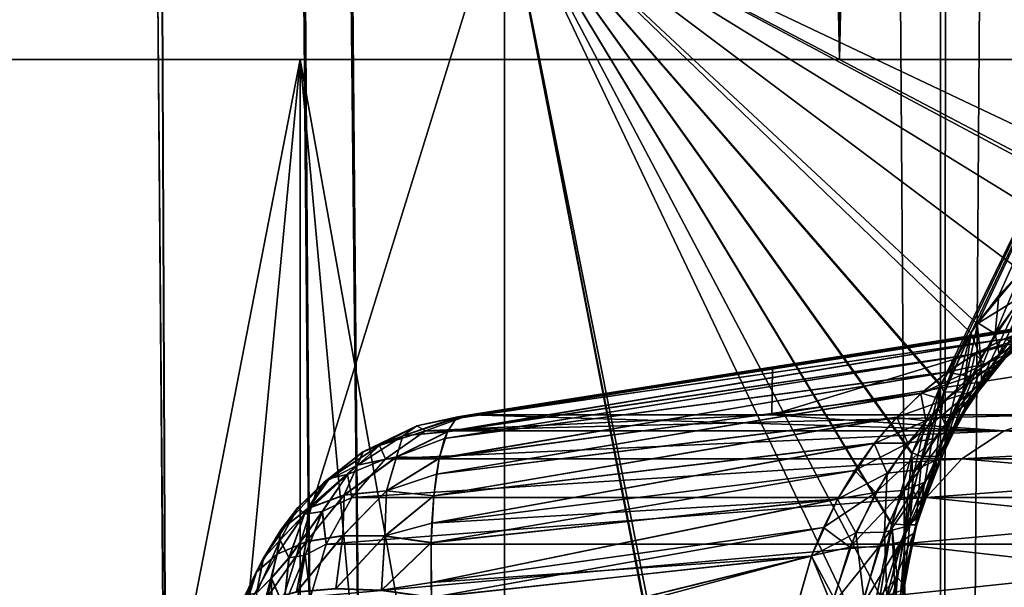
# Model space of a CAD drawing. Header units: metres. Extents: x -24 to 24, y -69 to 184.
# Tile 154 of 256: x 15.232 to 16.864, y -60.174 to -59.234. Entities that reach past the tile are written whole.
import ezdxf

# ---------------------------------------------------------------- set-up
doc = ezdxf.new("R2010")
doc.units = ezdxf.units.M
for name, color, linetype in [('14', 7, 'CONTINUOUS'), ('15', 7, 'CONTINUOUS'), ('154', 7, 'CONTINUOUS'), ('156', 7, 'CONTINUOUS'), ('222', 7, 'CONTINUOUS'), ('228', 7, 'CONTINUOUS'), ('269', 7, 'CONTINUOUS'), ('270', 7, 'CONTINUOUS'), ('278', 7, 'CONTINUOUS'), ('279', 7, 'CONTINUOUS'), ('341', 7, 'CONTINUOUS'), ('351', 7, 'CONTINUOUS'), ('367', 7, 'CONTINUOUS'), ('369', 7, 'CONTINUOUS'), ('4004', 7, 'CONTINUOUS'), ('4006', 7, 'CONTINUOUS'), ('560', 2, 'CONTINUOUS'), ('561', 2, 'CONTINUOUS'), ('562', 2, 'CONTINUOUS'), ('569', 2, 'CONTINUOUS'), ('570', 2, 'CONTINUOUS')]:
    doc.layers.add(name, color=color, linetype=linetype)

msp = doc.modelspace()

# ---------------------------------------------------------------- linework, layer by layer
at = {"layer": '14'}
for points in [[(16.035446, -63.111337, 12.61049), (14.764143, -59.007862, 14.077645), (14.764137, -63.111337, 14.077651)], [(16.035453, -59.007862, 12.610482), (14.764143, -59.007862, 14.077645), (16.035446, -63.111337, 12.61049)], [(16.035453, -59.007862, 12.610482), (16.035446, -63.111337, 12.61049), (16.67749, -62.330574, 11.748248)], [(16.658004, -62.21211, 11.775861), (16.035453, -59.007862, 12.610482), (16.67749, -62.330574, 11.748248)], [(16.651748, -62.096394, 11.784705), (16.035453, -59.007862, 12.610482), (16.658004, -62.21211, 11.775861)], [(16.651748, -60.303606, 11.784705), (16.035453, -59.007862, 12.610482), (16.651748, -62.096394, 11.784705)], [(16.657932, -60.188578, 11.775963), (16.035453, -59.007862, 12.610482), (16.651748, -60.303606, 11.784705)], [(16.677231, -60.070614, 11.748616), (16.035453, -59.007862, 12.610482), (16.657932, -60.188578, 11.775963)], [(16.710465, -59.953135, 11.701298), (16.035453, -59.007862, 12.610482), (16.677231, -60.070614, 11.748616)], [(16.757882, -59.840462, 11.633288), (16.035453, -59.007862, 12.610482), (16.710465, -59.953135, 11.701298)], [(16.80851, -59.752993, 11.560017), (16.035453, -59.007862, 12.610482), (16.757882, -59.840462, 11.633288)], [(16.818864, -59.73787, 11.544947), (16.035453, -59.007862, 12.610482), (16.80851, -59.752993, 11.560017)], [(16.891612, -59.650939, 11.438244), (16.035453, -59.007862, 12.610482), (16.818864, -59.73787, 11.544947)], [(16.97259, -59.585505, 11.317738), (16.035453, -59.007862, 12.610482), (16.891612, -59.650939, 11.438244)], [(17.048226, -59.548453, 11.203482), (16.035453, -59.007862, 12.610482), (16.97259, -59.585505, 11.317738)], [(17.057309, -59.545456, 11.189648), (16.035453, -59.007862, 12.610482), (17.048226, -59.548453, 11.203482)], [(17.14141, -59.53218, 11.060382), (16.035453, -59.007862, 12.610482), (17.057309, -59.545456, 11.189648)], [(17.161541, -59.007862, 11.029122), (16.035453, -59.007862, 12.610482), (17.14141, -59.53218, 11.060382)]]:
    msp.add_3dface(points, dxfattribs=at)
at = {"layer": '15'}
for points in [[(14.764164, -59.007862, -14.077623), (16.035476, -59.007862, -12.610453), (14.764166, -63.111337, -14.077621)], [(14.764166, -63.111337, -14.077621), (16.035476, -59.007862, -12.610453), (16.035478, -63.111337, -12.61045)], [(16.710899, -59.951854, -11.700677), (16.035476, -59.007862, -12.610453), (16.758581, -59.839079, -11.632281)], [(16.67749, -60.069426, -11.748248), (16.035476, -59.007862, -12.610453), (16.710899, -59.951854, -11.700677)], [(16.035478, -63.111337, -12.61045), (16.035476, -59.007862, -12.610453), (16.67749, -60.069426, -11.748248)], [(16.035476, -59.007862, -12.610453), (17.161563, -59.007862, -11.029087), (16.758581, -59.839079, -11.632281)], [(16.758581, -59.839079, -11.632281), (17.161563, -59.007862, -11.029087), (16.787595, -59.786167, -11.590369)], [(16.787595, -59.786167, -11.590369), (17.161563, -59.007862, -11.029087), (16.808775, -59.752594, -11.559632)], [(16.808775, -59.752594, -11.559632), (17.161563, -59.007862, -11.029087), (16.819796, -59.736546, -11.54359)], [(16.819796, -59.736546, -11.54359), (17.161563, -59.007862, -11.029087), (16.854889, -59.690942, -11.49229)], [(16.854889, -59.690942, -11.49229), (17.161563, -59.007862, -11.029087), (16.8925, -59.650062, -11.436934)], [(16.658004, -60.18789, -11.775861), (16.035478, -63.111337, -12.61045), (16.67749, -60.069426, -11.748248)]]:
    msp.add_3dface(points, dxfattribs=at)
at = {"layer": '154'}
for points in [[(15.233942, -5.140339, 1.549284), (15.476573, -61, 3.180517), (14.999131, -5.140339, 3.082102)], [(15.476573, -61, 3.180517), (15.0754, -61, 4.729937), (14.999131, -5.140339, 3.082102)], [(15.31252, -5.140339), (15.718935, -61, 1.598459), (15.233942, -5.140339, 1.549284)], [(15.718935, -61, 1.598459), (15.476573, -61, 3.180517), (15.233942, -5.140339, 1.549284)], [(15.8, -61), (15.718935, -61, 1.598459), (15.31252, -5.140339)]]:
    msp.add_3dface(points, dxfattribs=at)
at = {"layer": '156'}
for points in [[(15.476695, -61, -3.179925), (14.999131, -5.140339, -3.082102), (15.075671, -61, -4.729073)], [(15.233942, -5.140339, -1.549284), (14.999131, -5.140339, -3.082102), (15.476695, -61, -3.179925)], [(15.718966, -61, -1.598159), (15.233942, -5.140339, -1.549284), (15.476695, -61, -3.179925)], [(15.8, -61), (15.233942, -5.140339, -1.549284), (15.718966, -61, -1.598159)], [(15.8, -61), (15.31252, -5.140339), (15.233942, -5.140339, -1.549284)]]:
    msp.add_3dface(points, dxfattribs=at)
at = {"layer": '222'}
for points in [[(15.978452, -59.888575, 10.879286), (16.957074, -59.734053, 11.022035), (15.958423, -59.8921, 10.980157)], [(16.957074, -59.734053, 11.022035), (16.910087, -59.745466, 11.074029), (15.958423, -59.8921, 10.980157)], [(16.479861, -59.810779, 10.924099), (16.957074, -59.734053, 11.022035), (15.978452, -59.888575, 10.879286)], [(17.002541, -59.729142, 10.970775), (16.957074, -59.734053, 11.022035), (16.479861, -59.810779, 10.924099)], [(15.958423, -59.8921, 10.980157), (16.910087, -59.745466, 11.074029), (15.955531, -59.894556, 10.99603)], [(16.910087, -59.745466, 11.074029), (16.862499, -59.763441, 11.125702), (15.955531, -59.894556, 10.99603)], [(15.955531, -59.894556, 10.99603), (16.862499, -59.763441, 11.125702), (15.941153, -59.9164, 11.079264)], [(16.862499, -59.763441, 11.125702), (16.815258, -59.787779, 11.17603), (15.941153, -59.9164, 11.079264)], [(15.941153, -59.9164, 11.079264), (16.815258, -59.787779, 11.17603), (15.936468, -59.928039, 11.108891)], [(16.815258, -59.787779, 11.17603), (16.769316, -59.818036, 11.22404), (15.936468, -59.928039, 11.108891)], [(15.936468, -59.928039, 11.108891), (16.769316, -59.818036, 11.22404), (15.927675, -59.960519, 11.172022)], [(16.769316, -59.818036, 11.22404), (16.725618, -59.853511, 11.268817), (15.927675, -59.960519, 11.172022)], [(15.927675, -59.960519, 11.172022), (16.725618, -59.853511, 11.268817), (15.922942, -59.986954, 11.211397)], [(16.725618, -59.853511, 11.268817), (16.685038, -59.893268, 11.309564), (15.922942, -59.986954, 11.211397)], [(15.922942, -59.986954, 11.211397), (16.685038, -59.893268, 11.309564), (15.918438, -60.022692, 11.254479)], [(16.685038, -59.893268, 11.309564), (16.648258, -59.936268, 11.34573), (15.918438, -60.022692, 11.254479)], [(15.918438, -60.022692, 11.254479), (16.648258, -59.936268, 11.34573), (15.915174, -60.067854, 11.297721)], [(16.648258, -59.936268, 11.34573), (16.587512, -60.02823, 11.403528), (15.915174, -60.067854, 11.297721)], [(15.914075, -60.100415, 11.323171), (16.587512, -60.02823, 11.403528), (15.9141, -60.166117, 11.363336)], [(15.915174, -60.067854, 11.297721), (16.587512, -60.02823, 11.403528), (15.914075, -60.100415, 11.323171)], [(16.587512, -60.02823, 11.403528), (16.544399, -60.122628, 11.442167), (15.9141, -60.166117, 11.363336)], [(15.9141, -60.166117, 11.363336), (16.544399, -60.122628, 11.442167), (15.914687, -60.190624, 11.375089)], [(15.914687, -60.190624, 11.375089), (16.544399, -60.122628, 11.442167), (15.919117, -60.27649, 11.404702)], [(16.544399, -60.122628, 11.442167), (16.517805, -60.215273, 11.463565), (15.919117, -60.27649, 11.404702)]]:
    msp.add_3dface(points, dxfattribs=at)
at = {"layer": '228'}
for points in [[(15.958312, -59.892184, -10.980764), (16.95722, -59.734027, -11.021858), (16.47977, -59.810793, -10.924091)], [(16.910425, -59.745361, -11.073658), (16.95722, -59.734027, -11.021858), (15.958312, -59.892184, -10.980764)], [(16.95722, -59.734027, -11.021858), (17.002543, -59.729142, -10.970772), (16.47977, -59.810793, -10.924091)], [(15.955532, -59.894556, -10.99603), (16.910425, -59.745361, -11.073658), (15.958312, -59.892184, -10.980764)], [(16.86301, -59.763217, -11.125167), (16.910425, -59.745361, -11.073658), (15.955532, -59.894556, -10.99603)], [(15.941059, -59.916607, -11.079842), (16.86301, -59.763217, -11.125167), (15.955532, -59.894556, -10.99603)], [(16.815909, -59.787407, -11.175366), (16.86301, -59.763217, -11.125167), (15.941059, -59.916607, -11.079842)], [(15.936468, -59.928039, -11.108891), (16.815909, -59.787407, -11.175366), (15.941059, -59.916607, -11.079842)], [(16.770029, -59.817513, -11.223301), (16.815909, -59.787407, -11.175366), (15.936468, -59.928039, -11.108891)], [(15.927607, -59.960839, -11.17255), (16.770029, -59.817513, -11.223301), (15.936468, -59.928039, -11.108891)], [(16.726311, -59.852873, -11.268084), (16.770029, -59.817513, -11.223301), (15.927607, -59.960839, -11.17255)], [(15.978452, -59.888575, -10.879286), (15.958312, -59.892184, -10.980764), (16.47977, -59.810793, -10.924091)], [(15.922942, -59.986954, -11.211397), (16.726311, -59.852873, -11.268084), (15.927607, -59.960839, -11.17255)], [(16.685698, -59.89255, -11.308893), (16.726311, -59.852873, -11.268084), (15.922942, -59.986954, -11.211397)], [(15.918396, -60.023114, -11.254935), (16.685698, -59.89255, -11.308893), (15.922942, -59.986954, -11.211397)], [(16.648821, -59.935567, -11.345198), (16.685698, -59.89255, -11.308893), (15.918396, -60.023114, -11.254935)], [(15.915174, -60.067854, -11.297721), (16.648821, -59.935567, -11.345198), (15.918396, -60.023114, -11.254935)], [(16.61611, -59.980926, -11.376683), (16.648821, -59.935567, -11.345198), (15.915174, -60.067854, -11.297721)], [(15.914065, -60.100922, -11.323535), (16.61611, -59.980926, -11.376683), (15.915174, -60.067854, -11.297721)], [(16.587808, -60.027683, -11.403247), (16.61611, -59.980926, -11.376683), (15.914065, -60.100922, -11.323535)], [(15.9141, -60.166117, -11.363336), (16.587808, -60.027683, -11.403247), (15.914065, -60.100922, -11.323535)], [(16.563977, -60.075029, -11.424974), (16.587808, -60.027683, -11.403247), (15.9141, -60.166117, -11.363336)], [(15.914704, -60.191196, -11.375345), (16.563977, -60.075029, -11.424974), (15.9141, -60.166117, -11.363336)], [(16.544512, -60.122333, -11.442075), (16.563977, -60.075029, -11.424974), (15.914704, -60.191196, -11.375345)], [(15.919117, -60.27649, -11.404701), (16.544512, -60.122333, -11.442075), (15.914704, -60.191196, -11.375345)], [(15.920182, -60.29014, -11.407894), (16.544512, -60.122333, -11.442075), (15.919117, -60.27649, -11.404701)], [(16.517828, -60.215107, -11.463539), (16.544512, -60.122333, -11.442075), (15.920182, -60.29014, -11.407894)]]:
    msp.add_3dface(points, dxfattribs=at)
at = {"layer": '269'}
for points in [[(15.958312, -59.892184, -10.980764), (15.890474, -59.907102, -10.931175), (15.867352, -59.923646, -11.026204)], [(15.955532, -59.894556, -10.99603), (15.958312, -59.892184, -10.980764), (15.867352, -59.923646, -11.026204)], [(15.941059, -59.916607, -11.079842), (15.955532, -59.894556, -10.99603), (15.867352, -59.923646, -11.026204)], [(15.978452, -59.888575, -10.879286), (15.904909, -59.91521, -10.829214), (15.890474, -59.907102, -10.931175)], [(15.958312, -59.892184, -10.980764), (15.978452, -59.888575, -10.879286), (15.890474, -59.907102, -10.931175)], [(15.867352, -59.923646, -11.026204), (15.890474, -59.907102, -10.931175), (15.801099, -59.949864, -10.968962)], [(15.890474, -59.907102, -10.931175), (15.828577, -59.939322, -10.881794), (15.801099, -59.949864, -10.968962)], [(15.890474, -59.907102, -10.931175), (15.904909, -59.91521, -10.829214), (15.828577, -59.939322, -10.881794)], [(15.904909, -59.91521, -10.829214), (15.838425, -59.961646, -10.783948), (15.828577, -59.939322, -10.881794)], [(15.856488, -59.958634, -11.125269), (15.867352, -59.923646, -11.026204), (15.791964, -59.97204, -11.071324)], [(15.867352, -59.923646, -11.026204), (15.801099, -59.949864, -10.968962), (15.791964, -59.97204, -11.071324)], [(15.941059, -59.916607, -11.079842), (15.867352, -59.923646, -11.026204), (15.856488, -59.958634, -11.125269)], [(15.927607, -59.960839, -11.17255), (15.941059, -59.916607, -11.079842), (15.856488, -59.958634, -11.125269)], [(15.927607, -59.960839, -11.17255), (15.936468, -59.928039, -11.108891), (15.941059, -59.916607, -11.079842)], [(15.801099, -59.949864, -10.968962), (15.828577, -59.939322, -10.881794), (15.745731, -59.993893, -10.911087)], [(15.828577, -59.939322, -10.881794), (15.775541, -59.987314, -10.834975), (15.745731, -59.993893, -10.911087)], [(15.828577, -59.939322, -10.881794), (15.838425, -59.961646, -10.783948), (15.775541, -59.987314, -10.834975)], [(15.791964, -59.97204, -11.071324), (15.801099, -59.949864, -10.968962), (15.736756, -60.000372, -11.012992)], [(15.801099, -59.949864, -10.968962), (15.745731, -59.993893, -10.911087), (15.736756, -60.000372, -11.012992)], [(15.840204, -60.014702, -11.209988), (15.856488, -59.958634, -11.125269), (15.769829, -60.021692, -11.154152)], [(15.856488, -59.958634, -11.125269), (15.791964, -59.97204, -11.071324), (15.769829, -60.021692, -11.154152)], [(15.838425, -59.961646, -10.783948), (15.782585, -60.02538, -10.745928), (15.775541, -59.987314, -10.834975)], [(15.927607, -59.960839, -11.17255), (15.856488, -59.958634, -11.125269), (15.840204, -60.014702, -11.209988)], [(15.918396, -60.023114, -11.254935), (15.927607, -59.960839, -11.17255), (15.840204, -60.014702, -11.209988)], [(15.918396, -60.023114, -11.254935), (15.922942, -59.986954, -11.211397), (15.927607, -59.960839, -11.17255)], [(15.769829, -60.021692, -11.154152), (15.791964, -59.97204, -11.071324), (15.710459, -60.043571, -11.089999)], [(15.791964, -59.97204, -11.071324), (15.736756, -60.000372, -11.012992), (15.710459, -60.043571, -11.089999)], [(15.736756, -60.000372, -11.012992), (15.745731, -59.993893, -10.911087), (15.693368, -60.042346, -10.952917)], [(15.745731, -59.993893, -10.911087), (15.704141, -60.053435, -10.855601), (15.693368, -60.042346, -10.952917)], [(15.745731, -59.993893, -10.911087), (15.775541, -59.987314, -10.834975), (15.704141, -60.053435, -10.855601)], [(15.775541, -59.987314, -10.834975), (15.733787, -60.048885, -10.792854), (15.704141, -60.053435, -10.855601)], [(15.775541, -59.987314, -10.834975), (15.782585, -60.02538, -10.745928), (15.733787, -60.048885, -10.792854)], [(15.710459, -60.043571, -11.089999), (15.736756, -60.000372, -11.012992), (15.665106, -60.079231, -11.020784)], [(15.736756, -60.000372, -11.012992), (15.693368, -60.042346, -10.952917), (15.665106, -60.079231, -11.020784)], [(15.76767, -60.088854, -11.241616), (15.769829, -60.021692, -11.154152), (15.707235, -60.099072, -11.183896)], [(15.769829, -60.021692, -11.154152), (15.710459, -60.043571, -11.089999), (15.707235, -60.099072, -11.183896)], [(15.782585, -60.02538, -10.745928), (15.740399, -60.102976, -10.717204), (15.733787, -60.048885, -10.792854)], [(15.837413, -60.089406, -11.288775), (15.840204, -60.014702, -11.209988), (15.76767, -60.088854, -11.241616)], [(15.840204, -60.014702, -11.209988), (15.769829, -60.021692, -11.154152), (15.76767, -60.088854, -11.241616)], [(15.918396, -60.023114, -11.254935), (15.840204, -60.014702, -11.209988), (15.837413, -60.089406, -11.288775)], [(15.914065, -60.100922, -11.323535), (15.918396, -60.023114, -11.254935), (15.837413, -60.089406, -11.288775)], [(15.914065, -60.100922, -11.323535), (15.915174, -60.067854, -11.297721), (15.918396, -60.023114, -11.254935)], [(15.665106, -60.079231, -11.020784), (15.693368, -60.042346, -10.952917), (15.636073, -60.126862, -10.950018)], [(15.693368, -60.042346, -10.952917), (15.663765, -60.096059, -10.893823), (15.636073, -60.126862, -10.950018)], [(15.707235, -60.099072, -11.183896), (15.710459, -60.043571, -11.089999), (15.658784, -60.119606, -11.118174)], [(15.710459, -60.043571, -11.089999), (15.665106, -60.079231, -11.020784), (15.658784, -60.119606, -11.118174)], [(15.693368, -60.042346, -10.952917), (15.704141, -60.053435, -10.855601), (15.663765, -60.096059, -10.893823)], [(15.704141, -60.053435, -10.855601), (15.678499, -60.12538, -10.805401), (15.663765, -60.096059, -10.893823)], [(15.704141, -60.053435, -10.855601), (15.733787, -60.048885, -10.792854), (15.678499, -60.12538, -10.805401)], [(15.733787, -60.048885, -10.792854), (15.705223, -60.121224, -10.757356), (15.678499, -60.12538, -10.805401)], [(15.733787, -60.048885, -10.792854), (15.740399, -60.102976, -10.717204), (15.705223, -60.121224, -10.757356)], [(15.658784, -60.119606, -11.118174), (15.665106, -60.079231, -11.020784), (15.624463, -60.149547, -11.047361)], [(15.665106, -60.079231, -11.020784), (15.636073, -60.126862, -10.950018), (15.624463, -60.149547, -11.047361)], [(15.756215, -60.176841, -11.301973), (15.76767, -60.088854, -11.241616), (15.69104, -60.18225, -11.243461)], [(15.76767, -60.088854, -11.241616), (15.707235, -60.099072, -11.183896), (15.69104, -60.18225, -11.243461)], [(15.837413, -60.089406, -11.288775), (15.76767, -60.088854, -11.241616), (15.756215, -60.176841, -11.301973)], [(15.831728, -60.179817, -11.346578), (15.837413, -60.089406, -11.288775), (15.756215, -60.176841, -11.301973)], [(15.914065, -60.100922, -11.323535), (15.837413, -60.089406, -11.288775), (15.831728, -60.179817, -11.346578)], [(15.636073, -60.126862, -10.950018), (15.663765, -60.096059, -10.893823), (15.624832, -60.184046, -10.881294)], [(15.663765, -60.096059, -10.893823), (15.64929, -60.159077, -10.838388), (15.624832, -60.184046, -10.881294)], [(15.69104, -60.18225, -11.243461), (15.707235, -60.099072, -11.183896), (15.63934, -60.195782, -11.173857)], [(15.707235, -60.099072, -11.183896), (15.658784, -60.119606, -11.118174), (15.63934, -60.195782, -11.173857)], [(15.663765, -60.096059, -10.893823), (15.678499, -60.12538, -10.805401), (15.64929, -60.159077, -10.838388)], [(15.740399, -60.102976, -10.717204), (15.714142, -60.19025, -10.699326), (15.705223, -60.121224, -10.757356)], [(15.914704, -60.191196, -11.375345), (15.914065, -60.100922, -11.323535), (15.831728, -60.179817, -11.346578)], [(15.914704, -60.191196, -11.375345), (15.9141, -60.166117, -11.363336), (15.914065, -60.100922, -11.323535)], [(15.63934, -60.195782, -11.173857), (15.658784, -60.119606, -11.118174), (15.603604, -60.216787, -11.096513)], [(15.658784, -60.119606, -11.118174), (15.624463, -60.149547, -11.047361), (15.603604, -60.216787, -11.096513)], [(15.624463, -60.149547, -11.047361), (15.636073, -60.126862, -10.950018), (15.605794, -60.187569, -10.974594)], [(15.636073, -60.126862, -10.950018), (15.624832, -60.184046, -10.881294), (15.605794, -60.187569, -10.974594)], [(15.678499, -60.12538, -10.805401), (15.670145, -60.205972, -10.763107), (15.64929, -60.159077, -10.838388)], [(15.678499, -60.12538, -10.805401), (15.705223, -60.121224, -10.757356), (15.670145, -60.205972, -10.763107)], [(15.705223, -60.121224, -10.757356), (15.691154, -60.201027, -10.730102), (15.670145, -60.205972, -10.763107)], [(15.705223, -60.121224, -10.757356), (15.714142, -60.19025, -10.699326), (15.691154, -60.201027, -10.730102)], [(15.603604, -60.216787, -11.096513), (15.624463, -60.149547, -11.047361), (15.585551, -60.244253, -11.015151)], [(15.624463, -60.149547, -11.047361), (15.605794, -60.187569, -10.974594), (15.585551, -60.244253, -11.015151)], [(15.624832, -60.184046, -10.881294), (15.64929, -60.159077, -10.838388), (15.631954, -60.247881, -10.818099)], [(15.64929, -60.159077, -10.838388), (15.650599, -60.228542, -10.789125), (15.631954, -60.247881, -10.818099)], [(15.64929, -60.159077, -10.838388), (15.670145, -60.205972, -10.763107), (15.650599, -60.228542, -10.789125)]]:
    msp.add_3dface(points, dxfattribs=at)
at = {"layer": '270'}
for points in [[(15.904909, -59.91521, -10.829214), (15.978452, -59.888575, -10.879286), (16.86371, -59.915211, -9.265701)], [(16.86371, -59.915211, -9.265701), (15.978452, -59.888575, -10.879286), (16.478768, -59.888575, -10.105444)], [(16.941688, -59.888575, -9.308545), (16.86371, -59.915211, -9.265701), (16.478768, -59.888575, -10.105444)], [(16.941688, -59.888575, -9.308545), (17.670021, -59.915211, -7.616317), (16.86371, -59.915211, -9.265701)], [(15.838425, -59.961646, -10.783948), (15.904909, -59.91521, -10.829214), (16.86371, -59.915211, -9.265701)], [(15.838425, -59.961646, -10.783948), (16.86371, -59.915211, -9.265701), (16.793219, -59.961648, -9.226969)], [(16.86371, -59.915211, -9.265701), (17.596159, -59.961648, -7.584481), (16.793219, -59.961648, -9.226969)], [(17.670021, -59.915211, -7.616317), (17.596159, -59.961648, -7.584481), (16.86371, -59.915211, -9.265701)], [(15.782585, -60.02538, -10.745928), (15.838425, -59.961646, -10.783948), (16.793219, -59.961648, -9.226969)], [(15.782585, -60.02538, -10.745928), (16.793219, -59.961648, -9.226969), (16.734013, -60.025383, -9.194439)], [(16.793219, -59.961648, -9.226969), (17.534122, -60.025383, -7.557741), (16.734013, -60.025383, -9.194439)], [(17.596159, -59.961648, -7.584481), (17.534122, -60.025383, -7.557741), (16.793219, -59.961648, -9.226969)], [(15.740399, -60.102976, -10.717204), (15.782585, -60.02538, -10.745928), (16.734013, -60.025383, -9.194439)], [(15.740399, -60.102976, -10.717204), (16.734013, -60.025383, -9.194439), (16.689284, -60.102978, -9.169863)], [(16.734013, -60.025383, -9.194439), (17.487255, -60.102978, -7.53754), (16.689284, -60.102978, -9.169863)], [(17.534122, -60.025383, -7.557741), (17.487255, -60.102978, -7.53754), (16.734013, -60.025383, -9.194439)], [(15.714142, -60.19025, -10.699326), (15.740399, -60.102976, -10.717204), (16.689284, -60.102978, -9.169863)], [(15.714142, -60.19025, -10.699326), (16.689284, -60.102978, -9.169863), (16.661445, -60.190251, -9.154567)], [(16.689284, -60.102978, -9.169863), (17.458085, -60.190251, -7.524966), (16.661445, -60.190251, -9.154567)], [(17.487255, -60.102978, -7.53754), (17.458085, -60.190251, -7.524966), (16.689284, -60.102978, -9.169863)]]:
    msp.add_3dface(points, dxfattribs=at)
at = {"layer": '278'}
for points in [[(16.941689, -59.888575, 9.308544), (15.90491, -59.91521, 10.829213), (16.863711, -59.915211, 9.265699)], [(16.478769, -59.888575, 10.105443), (15.90491, -59.91521, 10.829213), (16.941689, -59.888575, 9.308544)], [(15.978452, -59.888575, 10.879286), (15.90491, -59.91521, 10.829213), (16.478769, -59.888575, 10.105443)], [(15.90491, -59.91521, 10.829213), (15.838427, -59.961646, 10.783946), (16.863711, -59.915211, 9.265699)], [(16.863711, -59.915211, 9.265699), (15.838427, -59.961646, 10.783946), (16.793219, -59.961648, 9.226968)], [(17.670022, -59.915211, 7.616316), (16.793219, -59.961648, 9.226968), (17.596159, -59.961648, 7.584479)], [(16.863711, -59.915211, 9.265699), (16.793219, -59.961648, 9.226968), (17.670022, -59.915211, 7.616316)], [(15.838427, -59.961646, 10.783946), (15.782586, -60.02538, 10.745926), (16.793219, -59.961648, 9.226968)], [(16.793219, -59.961648, 9.226968), (15.782586, -60.02538, 10.745926), (16.734013, -60.025383, 9.194437)], [(17.596159, -59.961648, 7.584479), (16.734013, -60.025383, 9.194437), (17.534123, -60.025383, 7.557739)], [(16.793219, -59.961648, 9.226968), (16.734013, -60.025383, 9.194437), (17.596159, -59.961648, 7.584479)], [(15.782586, -60.02538, 10.745926), (15.7404, -60.102976, 10.717203), (16.734013, -60.025383, 9.194437)], [(16.734013, -60.025383, 9.194437), (15.7404, -60.102976, 10.717203), (16.689285, -60.102978, 9.169861)], [(17.534123, -60.025383, 7.557739), (16.689285, -60.102978, 9.169861), (17.487256, -60.102978, 7.537538)], [(16.734013, -60.025383, 9.194437), (16.689285, -60.102978, 9.169861), (17.534123, -60.025383, 7.557739)], [(15.7404, -60.102976, 10.717203), (15.714143, -60.19025, 10.699325), (16.689285, -60.102978, 9.169861)], [(16.689285, -60.102978, 9.169861), (15.714143, -60.19025, 10.699325), (16.661446, -60.190251, 9.154565)], [(17.487256, -60.102978, 7.537538), (16.661446, -60.190251, 9.154565), (17.458085, -60.190251, 7.524965)], [(16.689285, -60.102978, 9.169861), (16.661446, -60.190251, 9.154565), (17.487256, -60.102978, 7.537538)]]:
    msp.add_3dface(points, dxfattribs=at)
at = {"layer": '279'}
for points in [[(15.958423, -59.8921, 10.980157), (15.867484, -59.923489, 11.025641), (15.89062, -59.907062, 10.930603)], [(15.958423, -59.8921, 10.980157), (15.955531, -59.894556, 10.99603), (15.867484, -59.923489, 11.025641)], [(15.955531, -59.894556, 10.99603), (15.941153, -59.9164, 11.079264), (15.867484, -59.923489, 11.025641)], [(15.90491, -59.91521, 10.829213), (15.978452, -59.888575, 10.879286), (15.89062, -59.907062, 10.930603)], [(15.978452, -59.888575, 10.879286), (15.958423, -59.8921, 10.980157), (15.89062, -59.907062, 10.930603)], [(15.89062, -59.907062, 10.930603), (15.80126, -59.949748, 10.96844), (15.828745, -59.939312, 10.881275)], [(15.867484, -59.923489, 11.025641), (15.80126, -59.949748, 10.96844), (15.89062, -59.907062, 10.930603)], [(15.90491, -59.91521, 10.829213), (15.89062, -59.907062, 10.930603), (15.828745, -59.939312, 10.881275)], [(15.838427, -59.961646, 10.783946), (15.90491, -59.91521, 10.829213), (15.828745, -59.939312, 10.881275)], [(15.941153, -59.9164, 11.079264), (15.856595, -59.958355, 11.124734), (15.867484, -59.923489, 11.025641)], [(15.941153, -59.9164, 11.079264), (15.936468, -59.928039, 11.108891), (15.856595, -59.958355, 11.124734)], [(15.867484, -59.923489, 11.025641), (15.792104, -59.971801, 11.070808), (15.80126, -59.949748, 10.96844)], [(15.856595, -59.958355, 11.124734), (15.792104, -59.971801, 11.070808), (15.867484, -59.923489, 11.025641)], [(15.936468, -59.928039, 11.108891), (15.927675, -59.960519, 11.172022), (15.856595, -59.958355, 11.124734)], [(15.828745, -59.939312, 10.881275), (15.745909, -59.993807, 10.910628), (15.77572, -59.987321, 10.834524)], [(15.80126, -59.949748, 10.96844), (15.745909, -59.993807, 10.910628), (15.828745, -59.939312, 10.881275)], [(15.838427, -59.961646, 10.783946), (15.828745, -59.939312, 10.881275), (15.77572, -59.987321, 10.834524)], [(15.80126, -59.949748, 10.96844), (15.73692, -60.00017, 11.012516), (15.745909, -59.993807, 10.910628)], [(15.792104, -59.971801, 11.070808), (15.73692, -60.00017, 11.012516), (15.80126, -59.949748, 10.96844)], [(15.856595, -59.958355, 11.124734), (15.769952, -60.021337, 11.153678), (15.792104, -59.971801, 11.070808)], [(15.84029, -60.014311, 11.209509), (15.769952, -60.021337, 11.153678), (15.856595, -59.958355, 11.124734)], [(15.782586, -60.02538, 10.745926), (15.838427, -59.961646, 10.783946), (15.77572, -59.987321, 10.834524)], [(15.927675, -59.960519, 11.172022), (15.84029, -60.014311, 11.209509), (15.856595, -59.958355, 11.124734)], [(15.927675, -59.960519, 11.172022), (15.922942, -59.986954, 11.211397), (15.84029, -60.014311, 11.209509)], [(15.792104, -59.971801, 11.070808), (15.710608, -60.043256, 11.089554), (15.73692, -60.00017, 11.012516)], [(15.769952, -60.021337, 11.153678), (15.710608, -60.043256, 11.089554), (15.792104, -59.971801, 11.070808)], [(15.745909, -59.993807, 10.910628), (15.693542, -60.042177, 10.9525), (15.704319, -60.053368, 10.855221)], [(15.73692, -60.00017, 11.012516), (15.693542, -60.042177, 10.9525), (15.745909, -59.993807, 10.910628)], [(15.77572, -59.987321, 10.834524), (15.704319, -60.053368, 10.855221), (15.733964, -60.048896, 10.792484)], [(15.745909, -59.993807, 10.910628), (15.704319, -60.053368, 10.855221), (15.77572, -59.987321, 10.834524)], [(15.782586, -60.02538, 10.745926), (15.77572, -59.987321, 10.834524), (15.733964, -60.048896, 10.792484)], [(15.922942, -59.986954, 11.211397), (15.918438, -60.022692, 11.254479), (15.84029, -60.014311, 11.209509)], [(15.73692, -60.00017, 11.012516), (15.665269, -60.078959, 11.020389), (15.693542, -60.042177, 10.9525)], [(15.710608, -60.043256, 11.089554), (15.665269, -60.078959, 11.020389), (15.73692, -60.00017, 11.012516)], [(15.84029, -60.014311, 11.209509), (15.767759, -60.08838, 11.241209), (15.769952, -60.021337, 11.153678)], [(15.837467, -60.08891, 11.28838), (15.767759, -60.08838, 11.241209), (15.84029, -60.014311, 11.209509)], [(15.918438, -60.022692, 11.254479), (15.837467, -60.08891, 11.28838), (15.84029, -60.014311, 11.209509)], [(15.769952, -60.021337, 11.153678), (15.707352, -60.098629, 11.183499), (15.710608, -60.043256, 11.089554)], [(15.767759, -60.08838, 11.241209), (15.707352, -60.098629, 11.183499), (15.769952, -60.021337, 11.153678)], [(15.7404, -60.102976, 10.717203), (15.782586, -60.02538, 10.745926), (15.733964, -60.048896, 10.792484)], [(15.918438, -60.022692, 11.254479), (15.915174, -60.067854, 11.297721), (15.837467, -60.08891, 11.28838)], [(15.693542, -60.042177, 10.9525), (15.636233, -60.126633, 10.949691), (15.663935, -60.095919, 10.893478)], [(15.665269, -60.078959, 11.020389), (15.636233, -60.126633, 10.949691), (15.693542, -60.042177, 10.9525)], [(15.710608, -60.043256, 11.089554), (15.658919, -60.119204, 11.117806), (15.665269, -60.078959, 11.020389)], [(15.707352, -60.098629, 11.183499), (15.658919, -60.119204, 11.117806), (15.710608, -60.043256, 11.089554)], [(15.693542, -60.042177, 10.9525), (15.663935, -60.095919, 10.893478), (15.704319, -60.053368, 10.855221)], [(15.704319, -60.053368, 10.855221), (15.663935, -60.095919, 10.893478), (15.67866, -60.125324, 10.80511)], [(15.733964, -60.048896, 10.792484), (15.67866, -60.125324, 10.80511), (15.705382, -60.12123, 10.757072)], [(15.704319, -60.053368, 10.855221), (15.67866, -60.125324, 10.80511), (15.733964, -60.048896, 10.792484)], [(15.7404, -60.102976, 10.717203), (15.733964, -60.048896, 10.792484), (15.705382, -60.12123, 10.757072)], [(15.665269, -60.078959, 11.020389), (15.624605, -60.149194, 11.047037), (15.636233, -60.126633, 10.949691)], [(15.658919, -60.119204, 11.117806), (15.624605, -60.149194, 11.047037), (15.665269, -60.078959, 11.020389)], [(15.915174, -60.067854, 11.297721), (15.914075, -60.100415, 11.323171), (15.837467, -60.08891, 11.28838)], [(15.663935, -60.095919, 10.893478), (15.624974, -60.183862, 10.881045), (15.649441, -60.158961, 10.838124)], [(15.636233, -60.126633, 10.949691), (15.624974, -60.183862, 10.881045), (15.663935, -60.095919, 10.893478)], [(15.663935, -60.095919, 10.893478), (15.649441, -60.158961, 10.838124), (15.67866, -60.125324, 10.80511)], [(15.767759, -60.08838, 11.241209), (15.691124, -60.181696, 11.243157), (15.707352, -60.098629, 11.183499)], [(15.756273, -60.176264, 11.301668), (15.691124, -60.181696, 11.243157), (15.767759, -60.08838, 11.241209)], [(15.837467, -60.08891, 11.28838), (15.756273, -60.176264, 11.301668), (15.767759, -60.08838, 11.241209)], [(15.831756, -60.179234, 11.34629), (15.756273, -60.176264, 11.301668), (15.837467, -60.08891, 11.28838)], [(15.914075, -60.100415, 11.323171), (15.831756, -60.179234, 11.34629), (15.837467, -60.08891, 11.28838)], [(15.707352, -60.098629, 11.183499), (15.639441, -60.195271, 11.173572), (15.658919, -60.119204, 11.117806)], [(15.691124, -60.181696, 11.243157), (15.639441, -60.195271, 11.173572), (15.707352, -60.098629, 11.183499)], [(15.714143, -60.19025, 10.699325), (15.7404, -60.102976, 10.717203), (15.705382, -60.12123, 10.757072)], [(15.914075, -60.100415, 11.323171), (15.9141, -60.166117, 11.363336), (15.831756, -60.179234, 11.34629)], [(15.658919, -60.119204, 11.117806), (15.603713, -60.216333, 11.09626), (15.624605, -60.149194, 11.047037)], [(15.639441, -60.195271, 11.173572), (15.603713, -60.216333, 11.09626), (15.658919, -60.119204, 11.117806)], [(15.636233, -60.126633, 10.949691), (15.60593, -60.187271, 10.974326), (15.624974, -60.183862, 10.881045)], [(15.624605, -60.149194, 11.047037), (15.60593, -60.187271, 10.974326), (15.636233, -60.126633, 10.949691)], [(15.67866, -60.125324, 10.80511), (15.649441, -60.158961, 10.838124), (15.670271, -60.205921, 10.76291)], [(15.705382, -60.12123, 10.757072), (15.670271, -60.205921, 10.76291), (15.69128, -60.201019, 10.729905)], [(15.67866, -60.125324, 10.80511), (15.670271, -60.205921, 10.76291), (15.705382, -60.12123, 10.757072)], [(15.714143, -60.19025, 10.699325), (15.705382, -60.12123, 10.757072), (15.69128, -60.201019, 10.729905)], [(15.624605, -60.149194, 11.047037), (15.585656, -60.24387, 11.014941), (15.60593, -60.187271, 10.974326)], [(15.603713, -60.216333, 11.09626), (15.585656, -60.24387, 11.014941), (15.624605, -60.149194, 11.047037)], [(15.624974, -60.183862, 10.881045), (15.632061, -60.247743, 10.817932), (15.649441, -60.158961, 10.838124)], [(15.649441, -60.158961, 10.838124), (15.632061, -60.247743, 10.817932), (15.650715, -60.228448, 10.788945)], [(15.649441, -60.158961, 10.838124), (15.650715, -60.228448, 10.788945), (15.670271, -60.205921, 10.76291)], [(15.9141, -60.166117, 11.363336), (15.914687, -60.190624, 11.375089), (15.831756, -60.179234, 11.34629)]]:
    msp.add_3dface(points, dxfattribs=at)
at = {"layer": '341'}
for points in [[(16.8925, -59.650062, -11.436934), (16.909753, -59.670359, -11.406031), (16.848779, -59.754646, -11.489259)], [(16.854889, -59.690942, -11.49229), (16.8925, -59.650062, -11.436934), (16.848779, -59.754646, -11.489259)], [(16.848779, -59.754646, -11.489259), (16.909753, -59.670359, -11.406031), (16.855151, -59.787765, -11.439632)], [(16.855151, -59.787765, -11.439632), (16.909753, -59.670359, -11.406031), (16.919022, -59.70933, -11.360429)], [(16.819796, -59.736546, -11.54359), (16.854889, -59.690942, -11.49229), (16.848779, -59.754646, -11.489259)], [(16.838271, -59.82506, -11.396016), (16.919022, -59.70933, -11.360429), (16.902849, -59.753167, -11.32308)], [(16.855151, -59.787765, -11.439632), (16.919022, -59.70933, -11.360429), (16.838271, -59.82506, -11.396016)], [(16.819796, -59.736546, -11.54359), (16.848779, -59.754646, -11.489259), (16.795215, -59.851242, -11.558519)], [(16.808775, -59.752594, -11.559632), (16.819796, -59.736546, -11.54359), (16.795215, -59.851242, -11.558519)], [(16.831696, -59.804818, -11.243945), (16.943023, -59.733578, -11.204924), (16.902584, -59.758323, -11.168444)], [(16.872846, -59.785975, -11.283059), (16.943023, -59.733578, -11.204924), (16.831696, -59.804818, -11.243945)], [(16.86301, -59.763217, -11.125167), (16.902584, -59.758323, -11.168444), (16.975874, -59.726296, -11.087019)], [(16.910425, -59.745361, -11.073658), (16.86301, -59.763217, -11.125167), (16.975874, -59.726296, -11.087019)], [(16.808775, -59.752594, -11.559632), (16.795215, -59.851242, -11.558519), (16.763732, -59.850856, -11.623849)], [(16.787595, -59.786167, -11.590369), (16.808775, -59.752594, -11.559632), (16.763732, -59.850856, -11.623849)], [(16.807251, -59.851396, -11.35217), (16.902849, -59.753167, -11.32308), (16.872846, -59.785975, -11.283059)], [(16.838271, -59.82506, -11.396016), (16.902849, -59.753167, -11.32308), (16.807251, -59.851396, -11.35217)], [(16.795215, -59.851242, -11.558519), (16.848779, -59.754646, -11.489259), (16.798477, -59.878247, -11.505501)], [(16.798477, -59.878247, -11.505501), (16.848779, -59.754646, -11.489259), (16.855151, -59.787765, -11.439632)], [(16.815909, -59.787407, -11.175366), (16.831696, -59.804818, -11.243945), (16.902584, -59.758323, -11.168444)], [(16.86301, -59.763217, -11.125167), (16.815909, -59.787407, -11.175366), (16.902584, -59.758323, -11.168444)], [(16.764867, -59.864416, -11.312017), (16.872846, -59.785975, -11.283059), (16.831696, -59.804818, -11.243945)], [(16.807251, -59.851396, -11.35217), (16.872846, -59.785975, -11.283059), (16.764867, -59.864416, -11.312017)], [(16.758581, -59.839079, -11.632281), (16.787595, -59.786167, -11.590369), (16.763732, -59.850856, -11.623849)], [(16.815909, -59.787407, -11.175366), (16.770029, -59.817513, -11.223301), (16.831696, -59.804818, -11.243945)], [(16.780439, -59.908297, -11.457025), (16.855151, -59.787765, -11.439632), (16.838271, -59.82506, -11.396016)], [(16.798477, -59.878247, -11.505501), (16.855151, -59.787765, -11.439632), (16.780439, -59.908297, -11.457025)], [(16.726311, -59.852873, -11.268084), (16.764867, -59.864416, -11.312017), (16.831696, -59.804818, -11.243945)], [(16.770029, -59.817513, -11.223301), (16.726311, -59.852873, -11.268084), (16.831696, -59.804818, -11.243945)], [(16.747937, -59.928075, -11.410865), (16.838271, -59.82506, -11.396016), (16.807251, -59.851396, -11.35217)], [(16.780439, -59.908297, -11.457025), (16.838271, -59.82506, -11.396016), (16.747937, -59.928075, -11.410865)], [(16.710899, -59.951854, -11.700677), (16.758581, -59.839079, -11.632281), (16.72683, -59.957708, -11.674142)], [(16.758581, -59.839079, -11.632281), (16.763732, -59.850856, -11.623849), (16.72683, -59.957708, -11.674142)], [(16.763732, -59.850856, -11.623849), (16.750685, -59.957553, -11.612423), (16.72683, -59.957708, -11.674142)], [(16.795215, -59.851242, -11.558519), (16.750685, -59.957553, -11.612423), (16.763732, -59.850856, -11.623849)], [(16.750685, -59.957553, -11.612423), (16.795215, -59.851242, -11.558519), (16.750759, -59.978179, -11.556693)], [(16.750759, -59.978179, -11.556693), (16.795215, -59.851242, -11.558519), (16.798477, -59.878247, -11.505501)], [(16.726311, -59.852873, -11.268084), (16.685698, -59.89255, -11.308893), (16.764867, -59.864416, -11.312017)], [(16.685698, -59.89255, -11.308893), (16.703879, -59.935812, -11.371151), (16.764867, -59.864416, -11.312017)], [(16.703879, -59.935812, -11.371151), (16.807251, -59.851396, -11.35217), (16.764867, -59.864416, -11.312017)], [(16.747937, -59.928075, -11.410865), (16.807251, -59.851396, -11.35217), (16.703879, -59.935812, -11.371151)], [(16.731177, -60.000585, -11.504801), (16.798477, -59.878247, -11.505501), (16.780439, -59.908297, -11.457025)], [(16.750759, -59.978179, -11.556693), (16.798477, -59.878247, -11.505501), (16.731177, -60.000585, -11.504801)], [(16.685698, -59.89255, -11.308893), (16.648821, -59.935567, -11.345198), (16.703879, -59.935812, -11.371151)], [(16.696826, -60.014122, -11.457736), (16.780439, -59.908297, -11.457025), (16.747937, -59.928075, -11.410865)], [(16.731177, -60.000585, -11.504801), (16.780439, -59.908297, -11.457025), (16.696826, -60.014122, -11.457736)], [(16.650779, -60.017579, -11.41971), (16.747937, -59.928075, -11.410865), (16.703879, -59.935812, -11.371151)], [(16.696826, -60.014122, -11.457736), (16.747937, -59.928075, -11.410865), (16.650779, -60.017579, -11.41971)], [(16.648821, -59.935567, -11.345198), (16.61611, -59.980926, -11.376683), (16.703879, -59.935812, -11.371151)], [(16.61611, -59.980926, -11.376683), (16.650779, -60.017579, -11.41971), (16.703879, -59.935812, -11.371151)], [(16.67749, -60.069426, -11.748248), (16.710899, -59.951854, -11.700677), (16.699518, -60.07064, -11.709273)], [(16.710899, -59.951854, -11.700677), (16.72683, -59.957708, -11.674142), (16.699518, -60.07064, -11.709273)], [(16.72683, -59.957708, -11.674142), (16.716941, -60.070639, -11.649774), (16.699518, -60.07064, -11.709273)], [(16.71392, -60.084631, -11.592059), (16.750685, -59.957553, -11.612423), (16.750759, -59.978179, -11.556693)], [(16.716941, -60.070639, -11.649774), (16.750685, -59.957553, -11.612423), (16.71392, -60.084631, -11.592059)], [(16.750685, -59.957553, -11.612423), (16.716941, -60.070639, -11.649774), (16.72683, -59.957708, -11.674142)], [(16.61611, -59.980926, -11.376683), (16.587808, -60.027683, -11.403247), (16.650779, -60.017579, -11.41971)], [(16.692511, -60.099308, -11.538165), (16.750759, -59.978179, -11.556693), (16.731177, -60.000585, -11.504801)], [(16.71392, -60.084631, -11.592059), (16.750759, -59.978179, -11.556693), (16.692511, -60.099308, -11.538165)], [(16.607949, -60.107929, -11.455898), (16.696826, -60.014122, -11.457736), (16.650779, -60.017579, -11.41971)], [(16.656102, -60.107312, -11.491384), (16.696826, -60.014122, -11.457736), (16.607949, -60.107929, -11.455898)], [(16.656102, -60.107312, -11.491384), (16.731177, -60.000585, -11.504801), (16.696826, -60.014122, -11.457736)], [(16.692511, -60.099308, -11.538165), (16.731177, -60.000585, -11.504801), (16.656102, -60.107312, -11.491384)], [(16.563977, -60.075029, -11.424974), (16.607949, -60.107929, -11.455898), (16.650779, -60.017579, -11.41971)], [(16.587808, -60.027683, -11.403247), (16.563977, -60.075029, -11.424974), (16.650779, -60.017579, -11.41971)], [(16.563977, -60.075029, -11.424974), (16.544512, -60.122333, -11.442075), (16.607949, -60.107929, -11.455898)], [(16.658004, -60.18789, -11.775861), (16.67749, -60.069426, -11.748248), (16.683089, -60.186916, -11.728444)], [(16.67749, -60.069426, -11.748248), (16.699518, -60.07064, -11.709273), (16.683089, -60.186916, -11.728444)], [(16.699518, -60.07064, -11.709273), (16.695717, -60.187158, -11.669788), (16.683089, -60.186916, -11.728444)], [(16.689918, -60.194269, -11.610867), (16.716941, -60.070639, -11.649774), (16.71392, -60.084631, -11.592059)], [(16.695717, -60.187158, -11.669788), (16.716941, -60.070639, -11.649774), (16.689918, -60.194269, -11.610867)], [(16.716941, -60.070639, -11.649774), (16.695717, -60.187158, -11.669788), (16.699518, -60.07064, -11.709273)], [(16.666565, -60.201418, -11.556261), (16.71392, -60.084631, -11.592059), (16.692511, -60.099308, -11.538165)], [(16.689918, -60.194269, -11.610867), (16.71392, -60.084631, -11.592059), (16.666565, -60.201418, -11.556261)], [(16.544512, -60.122333, -11.442075), (16.578057, -60.204401, -11.477839), (16.607949, -60.107929, -11.455898)], [(16.578057, -60.204401, -11.477839), (16.656102, -60.107312, -11.491384), (16.607949, -60.107929, -11.455898)], [(16.628132, -60.2049, -11.510556), (16.656102, -60.107312, -11.491384), (16.578057, -60.204401, -11.477839)], [(16.628132, -60.2049, -11.510556), (16.692511, -60.099308, -11.538165), (16.656102, -60.107312, -11.491384)], [(16.666565, -60.201418, -11.556261), (16.692511, -60.099308, -11.538165), (16.628132, -60.2049, -11.510556)], [(16.544512, -60.122333, -11.442075), (16.517828, -60.215107, -11.463539), (16.578057, -60.204401, -11.477839)]]:
    msp.add_3dface(points, dxfattribs=at)
at = {"layer": '351'}
for points in [[(16.891612, -59.650939, 11.438244), (16.818864, -59.73787, 11.544947), (16.891929, -59.692703, 11.430795)], [(16.891929, -59.692703, 11.430795), (16.818864, -59.73787, 11.544947), (16.825083, -59.794236, 11.520408)], [(16.891929, -59.692703, 11.430795), (16.825083, -59.794236, 11.520408), (16.826101, -59.831196, 11.473983)], [(16.894637, -59.736815, 11.391228), (16.891929, -59.692703, 11.430795), (16.826101, -59.831196, 11.473983)], [(16.894637, -59.736815, 11.391228), (16.826101, -59.831196, 11.473983), (16.878257, -59.77833, 11.351397)], [(16.80851, -59.752993, 11.560017), (16.753661, -59.876928, 11.63783), (16.768748, -59.91051, 11.591059)], [(16.80851, -59.752993, 11.560017), (16.757882, -59.840462, 11.633288), (16.753661, -59.876928, 11.63783)], [(16.825083, -59.794236, 11.520408), (16.80851, -59.752993, 11.560017), (16.768748, -59.91051, 11.591059)], [(16.818864, -59.73787, 11.544947), (16.80851, -59.752993, 11.560017), (16.825083, -59.794236, 11.520408)], [(16.925381, -59.745192, 11.224945), (16.847934, -59.808776, 11.309779), (16.884818, -59.768498, 11.187665)], [(16.925381, -59.745192, 11.224945), (16.878257, -59.77833, 11.351397), (16.847934, -59.808776, 11.309779)], [(16.862499, -59.763441, 11.125702), (16.910087, -59.745466, 11.074029), (16.884818, -59.768498, 11.187665)], [(16.884818, -59.768498, 11.187665), (16.847934, -59.808776, 11.309779), (16.806382, -59.825428, 11.270098)], [(16.815258, -59.787779, 11.17603), (16.884818, -59.768498, 11.187665), (16.806382, -59.825428, 11.270098)], [(16.815258, -59.787779, 11.17603), (16.862499, -59.763441, 11.125702), (16.884818, -59.768498, 11.187665)], [(16.878257, -59.77833, 11.351397), (16.8087, -59.864974, 11.427782), (16.847934, -59.808776, 11.309779)], [(16.878257, -59.77833, 11.351397), (16.826101, -59.831196, 11.473983), (16.8087, -59.864974, 11.427782)], [(16.826101, -59.831196, 11.473983), (16.825083, -59.794236, 11.520408), (16.767705, -59.939298, 11.539069)], [(16.825083, -59.794236, 11.520408), (16.768748, -59.91051, 11.591059), (16.767705, -59.939298, 11.539069)], [(16.769316, -59.818036, 11.22404), (16.815258, -59.787779, 11.17603), (16.806382, -59.825428, 11.270098)], [(16.725618, -59.853511, 11.268817), (16.769316, -59.818036, 11.22404), (16.806382, -59.825428, 11.270098)], [(16.847934, -59.808776, 11.309779), (16.776998, -59.88805, 11.382606), (16.806382, -59.825428, 11.270098)], [(16.847934, -59.808776, 11.309779), (16.8087, -59.864974, 11.427782), (16.776998, -59.88805, 11.382606)], [(16.725618, -59.853511, 11.268817), (16.806382, -59.825428, 11.270098), (16.733832, -59.898358, 11.342496)], [(16.806382, -59.825428, 11.270098), (16.776998, -59.88805, 11.382606), (16.733832, -59.898358, 11.342496)], [(16.826101, -59.831196, 11.473983), (16.767705, -59.939298, 11.539069), (16.8087, -59.864974, 11.427782)], [(16.757882, -59.840462, 11.633288), (16.710465, -59.953135, 11.701298), (16.753661, -59.876928, 11.63783)], [(16.685038, -59.893268, 11.309564), (16.725618, -59.853511, 11.268817), (16.733832, -59.898358, 11.342496)], [(16.8087, -59.864974, 11.427782), (16.748748, -59.964633, 11.488303), (16.776998, -59.88805, 11.382606)], [(16.8087, -59.864974, 11.427782), (16.767705, -59.939298, 11.539069), (16.748748, -59.964633, 11.488303)], [(16.753661, -59.876928, 11.63783), (16.710465, -59.953135, 11.701298), (16.711904, -60.013617, 11.693661)], [(16.753661, -59.876928, 11.63783), (16.711904, -60.013617, 11.693661), (16.725492, -60.03748, 11.640733)], [(16.768748, -59.91051, 11.591059), (16.753661, -59.876928, 11.63783), (16.725492, -60.03748, 11.640733)], [(16.648258, -59.936268, 11.34573), (16.685038, -59.893268, 11.309564), (16.733832, -59.898358, 11.342496)], [(16.648258, -59.936268, 11.34573), (16.733832, -59.898358, 11.342496), (16.669864, -59.985409, 11.402631)], [(16.733832, -59.898358, 11.342496), (16.715132, -59.980476, 11.441426), (16.669864, -59.985409, 11.402631)], [(16.776998, -59.88805, 11.382606), (16.715132, -59.980476, 11.441426), (16.733832, -59.898358, 11.342496)], [(16.776998, -59.88805, 11.382606), (16.748748, -59.964633, 11.488303), (16.715132, -59.980476, 11.441426)], [(16.767705, -59.939298, 11.539069), (16.768748, -59.91051, 11.591059), (16.722128, -60.057233, 11.584637)], [(16.768748, -59.91051, 11.591059), (16.725492, -60.03748, 11.640733), (16.722128, -60.057233, 11.584637)], [(16.587512, -60.02823, 11.403528), (16.648258, -59.936268, 11.34573), (16.669864, -59.985409, 11.402631)], [(16.767705, -59.939298, 11.539069), (16.722128, -60.057233, 11.584637), (16.748748, -59.964633, 11.488303)], [(16.710465, -59.953135, 11.701298), (16.677231, -60.070614, 11.748616), (16.711904, -60.013617, 11.693661)], [(16.748748, -59.964633, 11.488303), (16.701198, -60.073858, 11.531123), (16.715132, -59.980476, 11.441426)], [(16.748748, -59.964633, 11.488303), (16.722128, -60.057233, 11.584637), (16.701198, -60.073858, 11.531123)], [(16.715132, -59.980476, 11.441426), (16.665315, -60.083178, 11.484177), (16.669864, -59.985409, 11.402631)], [(16.715132, -59.980476, 11.441426), (16.701198, -60.073858, 11.531123), (16.665315, -60.083178, 11.484177)], [(16.587512, -60.02823, 11.403528), (16.669864, -59.985409, 11.402631), (16.617688, -60.084358, 11.447999)], [(16.669864, -59.985409, 11.402631), (16.665315, -60.083178, 11.484177), (16.617688, -60.084358, 11.447999)], [(16.711904, -60.013617, 11.693661), (16.677231, -60.070614, 11.748616), (16.68611, -60.157664, 11.725154)], [(16.711904, -60.013617, 11.693661), (16.68611, -60.157664, 11.725154), (16.697946, -60.170213, 11.667962)], [(16.725492, -60.03748, 11.640733), (16.711904, -60.013617, 11.693661), (16.697946, -60.170213, 11.667962)], [(16.544399, -60.122628, 11.442167), (16.587512, -60.02823, 11.403528), (16.617688, -60.084358, 11.447999)], [(16.722128, -60.057233, 11.584637), (16.725492, -60.03748, 11.640733), (16.692183, -60.180289, 11.609392)], [(16.725492, -60.03748, 11.640733), (16.697946, -60.170213, 11.667962), (16.692183, -60.180289, 11.609392)], [(16.722128, -60.057233, 11.584637), (16.692183, -60.180289, 11.609392), (16.701198, -60.073858, 11.531123)], [(16.677231, -60.070614, 11.748616), (16.657932, -60.188578, 11.775963), (16.68611, -60.157664, 11.725154)], [(16.701198, -60.073858, 11.531123), (16.669078, -60.188376, 11.554814), (16.665315, -60.083178, 11.484177)], [(16.701198, -60.073858, 11.531123), (16.692183, -60.180289, 11.609392), (16.669078, -60.188376, 11.554814)], [(16.544399, -60.122628, 11.442167), (16.617688, -60.084358, 11.447999), (16.58104, -60.191918, 11.475896)], [(16.617688, -60.084358, 11.447999), (16.630891, -60.192371, 11.508948), (16.58104, -60.191918, 11.475896)], [(16.665315, -60.083178, 11.484177), (16.630891, -60.192371, 11.508948), (16.617688, -60.084358, 11.447999)], [(16.665315, -60.083178, 11.484177), (16.669078, -60.188376, 11.554814), (16.630891, -60.192371, 11.508948)], [(16.517805, -60.215273, 11.463565), (16.544399, -60.122628, 11.442167), (16.58104, -60.191918, 11.475896)], [(16.68611, -60.157664, 11.725154), (16.651748, -60.303606, 11.784705), (16.678595, -60.303606, 11.731317)], [(16.657932, -60.188578, 11.775963), (16.651748, -60.303606, 11.784705), (16.68611, -60.157664, 11.725154)], [(16.68611, -60.157664, 11.725154), (16.678595, -60.303606, 11.731317), (16.697946, -60.170213, 11.667962)], [(16.697946, -60.170213, 11.667962), (16.678595, -60.303606, 11.731317), (16.688471, -60.303605, 11.672319)], [(16.697946, -60.170213, 11.667962), (16.688471, -60.303605, 11.672319), (16.692183, -60.180289, 11.609392)]]:
    msp.add_3dface(points, dxfattribs=at)
at = {"layer": '367'}
for points in [[(16.758269, 145.2, -17.527775), (15.119628, -68.3, -18.959413), (15.119628, 145.2, -18.959413)], [(16.758269, -68.3, -17.527775), (15.119628, -68.3, -18.959413), (16.758269, 145.2, -17.527775)], [(18.261983, 145.2, -15.955014), (16.758269, -68.3, -17.527775), (16.758269, 145.2, -17.527775)], [(18.261983, -68.3, -15.955014), (16.758269, -68.3, -17.527775), (18.261983, 145.2, -15.955014)]]:
    msp.add_3dface(points, dxfattribs=at)
at = {"layer": '369'}
for points in [[(15.75032, 69.513851, 18.438815), (16.758269, -68.3, 17.527775), (16.877375, 70.528136, 17.413119)], [(16.758269, -68.3, 17.527775), (18.261983, -68.3, 15.955014), (16.877375, 70.528136, 17.413119)], [(14.535493, 68.627185, 19.410872), (15.119628, -68.3, 18.959413), (15.75032, 69.513851, 18.438815)], [(15.119628, -68.3, 18.959413), (16.758269, -68.3, 17.527775), (15.75032, 69.513851, 18.438815)]]:
    msp.add_3dface(points, dxfattribs=at)
at = {"layer": '4004'}
for points in [[(16.941688, -59.888575, -9.308545), (16.478768, -59.888575, -10.105444), (17.4905, -59.729142, -10.174806)], [(16.478768, -59.888575, -10.105444), (17.002543, -59.729142, -10.970772), (17.4905, -59.729142, -10.174806)], [(16.47977, -59.810793, -10.924091), (17.002543, -59.729142, -10.970772), (16.478768, -59.888575, -10.105444)], [(15.978452, -59.888575, -10.879286), (16.47977, -59.810793, -10.924091), (16.478768, -59.888575, -10.105444)]]:
    msp.add_3dface(points, dxfattribs=at)
at = {"layer": '4006'}
for points in [[(17.002541, -59.729142, 10.970775), (16.479861, -59.810779, 10.924099), (16.478769, -59.888575, 10.105443)], [(16.478769, -59.888575, 10.105443), (16.941689, -59.888575, 9.308544), (17.490496, -59.729142, 10.174815)], [(17.002541, -59.729142, 10.970775), (16.478769, -59.888575, 10.105443), (17.490496, -59.729142, 10.174815)], [(16.479861, -59.810779, 10.924099), (15.978452, -59.888575, 10.879286), (16.478769, -59.888575, 10.105443)]]:
    msp.add_3dface(points, dxfattribs=at)
at = {"layer": '560'}
for points in [[(16.590719, -59.3, -15.124499), (15.124513, 3.7, -16.590709), (15.12452, -59.3, -16.590701)], [(16.590716, 3.7, -15.124505), (15.124513, 3.7, -16.590709), (16.590719, -59.3, -15.124499)], [(17.915405, -59.3, -13.529253), (16.590716, 3.7, -15.124505), (16.590719, -59.3, -15.124499)], [(17.915415, 3.7, -13.529243), (16.590716, 3.7, -15.124505), (17.915405, -59.3, -13.529253)]]:
    msp.add_3dface(points, dxfattribs=at)
at = {"layer": '561'}
for points in [[(15.12452, -59.3, 16.590701), (15.697163, -59.3, 17.218857), (13.529218, -59.3, 17.915434)], [(15.697163, -59.3, 17.218857), (14.04146, -59.3, 18.593747), (13.529218, -59.3, 17.915434)], [(15.697163, -59.3, -17.218857), (13.529218, -59.3, -17.915434), (14.04146, -59.3, -18.593747)], [(15.12452, -59.3, -16.590701), (13.529218, -59.3, -17.915434), (15.697163, -59.3, -17.218857)], [(16.590719, -59.3, 15.124499), (17.218875, -59.3, 15.697141), (15.12452, -59.3, 16.590701)], [(17.218875, -59.3, 15.697141), (15.697163, -59.3, 17.218857), (15.12452, -59.3, 16.590701)], [(17.218875, -59.3, -15.697141), (15.12452, -59.3, -16.590701), (15.697163, -59.3, -17.218857)], [(16.590719, -59.3, -15.124499), (15.12452, -59.3, -16.590701), (17.218875, -59.3, -15.697141)], [(17.915405, -59.3, 13.529253), (18.593717, -59.3, 14.041497), (16.590719, -59.3, 15.124499)], [(18.593717, -59.3, 14.041497), (17.218875, -59.3, 15.697141), (16.590719, -59.3, 15.124499)], [(18.593717, -59.3, -14.041497), (16.590719, -59.3, -15.124499), (17.218875, -59.3, -15.697141)], [(17.915405, -59.3, -13.529253), (16.590719, -59.3, -15.124499), (18.593717, -59.3, -14.041497)]]:
    msp.add_3dface(points, dxfattribs=at)
at = {"layer": '562'}
for points in [[(15.697156, -67.8, -17.218865), (14.04146, -59.3, -18.593747), (14.885065, -67.8, -17.925536)], [(15.697163, -59.3, -17.218857), (14.04146, -59.3, -18.593747), (15.697156, -67.8, -17.218865)], [(16.475613, -67.8, -16.475563), (15.697163, -59.3, -17.218857), (15.697156, -67.8, -17.218865)], [(17.218872, -67.8, -15.697147), (15.697163, -59.3, -17.218857), (16.475613, -67.8, -16.475563)], [(17.218875, -59.3, -15.697141), (15.697163, -59.3, -17.218857), (17.218872, -67.8, -15.697147)]]:
    msp.add_3dface(points, dxfattribs=at)
at = {"layer": '569'}
for points in [[(15.12452, -59.3, 16.590701), (15.124513, 3.7, 16.590709), (16.590716, 3.7, 15.124505)], [(16.590719, -59.3, 15.124499), (15.12452, -59.3, 16.590701), (16.590716, 3.7, 15.124505)], [(16.590719, -59.3, 15.124499), (16.590716, 3.7, 15.124505), (17.915415, 3.7, 13.529243)], [(17.915405, -59.3, 13.529253), (16.590719, -59.3, 15.124499), (17.915415, 3.7, 13.529243)]]:
    msp.add_3dface(points, dxfattribs=at)
at = {"layer": '570'}
for points in [[(14.04146, -59.3, 18.593747), (15.697163, -59.3, 17.218857), (14.041472, -67.8, 18.593737)], [(14.041472, -67.8, 18.593737), (15.697163, -59.3, 17.218857), (14.885065, -67.8, 17.925536)], [(14.885065, -67.8, 17.925536), (15.697163, -59.3, 17.218857), (15.697156, -67.8, 17.218865)], [(15.697156, -67.8, 17.218865), (17.218875, -59.3, 15.697141), (16.475613, -67.8, 16.475563)], [(15.697163, -59.3, 17.218857), (17.218875, -59.3, 15.697141), (15.697156, -67.8, 17.218865)], [(16.475613, -67.8, 16.475563), (17.218875, -59.3, 15.697141), (17.218872, -67.8, 15.697147)]]:
    msp.add_3dface(points, dxfattribs=at)

doc.saveas('drawing.dxf')
